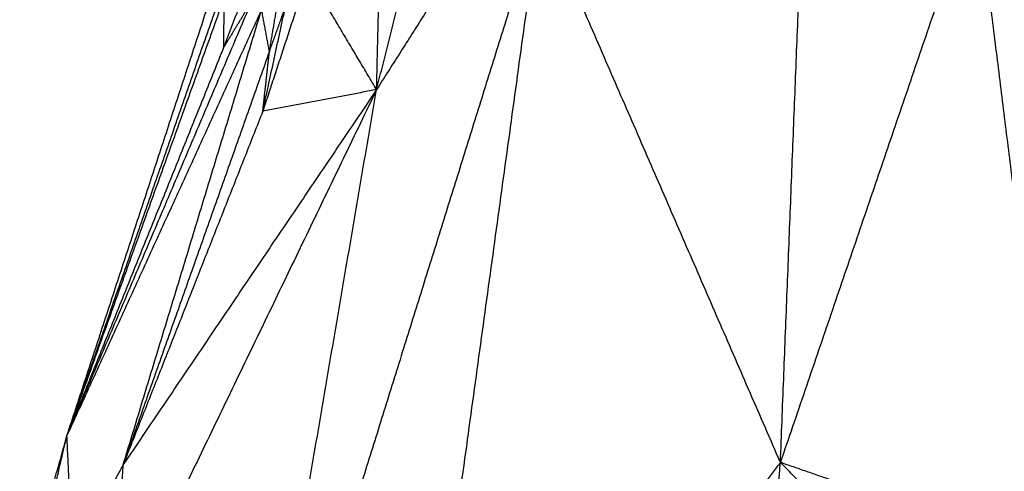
# Model space of a CAD drawing. Header units: millimetres. Extents: x 73 to 109.5, y 0 to 89.7.
# Tile 31 of 83: x 79.7 to 84.9, y 61.2 to 63.5. Entities that reach past the tile are written whole.
import ezdxf

# ---------------------------------------------------------------- set-up
doc = ezdxf.new("R2010")
doc.units = ezdxf.units.MM
doc.header["$MEASUREMENT"] = 0
doc.layers.add('Make2D$visible$lines', color=7, linetype='Continuous', true_color=0x000000)

msp = doc.modelspace()

# ---------------------------------------------------------------- linework, layer by layer
at = {"layer": 'Make2D$visible$lines'}
for points in [[(83.7461, 61.2088), (83.8157, 62.9693), (83.8853, 64.7299)], [(84.7808, 64.2443), (84.2634, 62.7265), (83.7461, 61.2088)], [(85.1242, 61.4752), (84.9525, 62.8597), (84.7808, 64.2443)], [(82.4777, 64.128), (81.6995, 61.635), (80.9214, 59.1419)], [(81.8845, 59.8108), (82.1811, 61.9694), (82.4777, 64.128)], [(83.7461, 61.2088), (83.1119, 62.6684), (82.4777, 64.128)], [(81.6122, 63.1793), (81.7273, 63.6324), (81.8424, 64.0856)], [(82.0953, 63.9392), (81.8537, 63.5593), (81.6122, 63.1793)], [(81.6122, 63.1793), (81.6212, 63.5492), (81.6301, 63.919)], [(81.2488, 63.7898), (81.1298, 63.4273), (81.0109, 63.0648)], [(81.6122, 63.1793), (81.4305, 63.4845), (81.2488, 63.7898)], [(80.804, 63.402), (80.862, 63.5518), (80.9201, 63.7017)], [(80.8082, 63.6691), (80.3922, 62.5098), (79.9762, 61.3505)], [(80.9528, 63.6484), (80.4645, 62.4994), (79.9762, 61.3505)], [(80.804, 63.402), (80.8061, 63.5355), (80.8082, 63.6691)], [(80.9528, 63.6484), (80.8784, 63.5252), (80.804, 63.402)], [(79.9762, 61.3505), (80.3495, 62.4889), (80.7229, 63.6273)], [(81.0047, 63.6019), (80.4904, 62.4762), (79.9762, 61.3505)], [(80.7593, 63.5996), (80.3677, 62.4751), (79.9762, 61.3505)], [(80.2732, 61.197), (80.639, 62.3994), (81.0047, 63.6019)], [(81.0459, 63.3812), (81.0253, 63.4916), (81.0047, 63.6019)], [(81.0109, 63.0648), (81.0708, 63.3407), (81.1306, 63.6165)], [(81.0459, 63.3812), (81.066, 63.4996), (81.0861, 63.6181)], [(81.0459, 63.3812), (81.0883, 63.4989), (81.1306, 63.6166)], [(80.804, 63.402), (80.3901, 62.3762), (79.9762, 61.3505)], [(81.0459, 63.3812), (80.6596, 62.2891), (80.2732, 61.197)], [(81.0109, 63.0648), (81.0284, 63.223), (81.0459, 63.3812)], [(81.6122, 63.1793), (80.9143, 61.7326), (80.2164, 60.286)], [(81.6122, 63.1793), (80.9427, 62.1881), (80.2732, 61.197)], [(80.9214, 59.1419), (81.2668, 61.1606), (81.6122, 63.1793)], [(81.6122, 63.1793), (81.3115, 63.122), (81.0109, 63.0648)], [(81.0109, 63.0648), (80.6421, 62.1309), (80.2732, 61.197)], [(85.1242, 61.4752), (84.9871, 61.1505), (84.8499, 60.8258)], [(79.7262, 60.456), (79.8512, 60.9033), (79.9762, 61.3505)], [(79.7671, 60.463), (79.8716, 60.9068), (79.9762, 61.3505)], [(80.0047, 60.7077), (79.9904, 61.0291), (79.9762, 61.3505)], [(80.2732, 61.197), (80.139, 60.9523), (80.0047, 60.7077)], [(80.2164, 60.286), (80.2448, 60.7415), (80.2732, 61.197)], [(83.7461, 61.2088), (83.4009, 60.7517), (83.0557, 60.2945)], [(83.6496, 60.0189), (83.6978, 60.6138), (83.7461, 61.2088)], [(84.7556, 60.1861), (84.2509, 60.6975), (83.7461, 61.2088)], [(84.8499, 60.8258), (84.298, 61.0173), (83.7461, 61.2088)]]:
    msp.add_open_spline(points, degree=2, dxfattribs=at)

doc.saveas('drawing.dxf')
